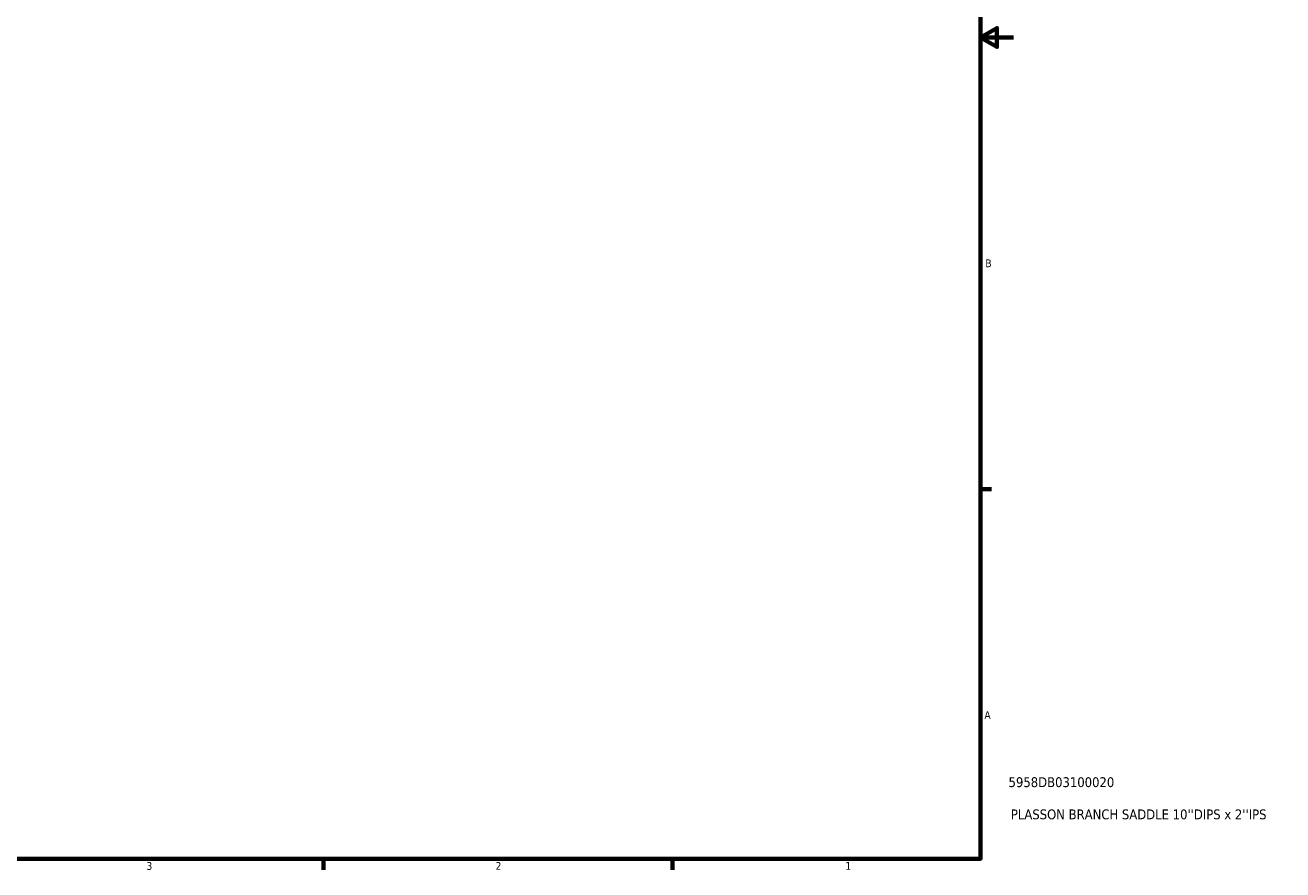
# Model space of a CAD drawing. Header units: inches. Extents: x -10.1 to 53.8, y 0.6 to 56.1.
# Tile 5 of 8: x 21.9 to 37.2, y 0.9 to 11.1. Entities that reach past the tile are written whole.
import ezdxf

# ---------------------------------------------------------------- set-up
doc = ezdxf.new("R2010")
doc.units = ezdxf.units.IN
doc.header["$MEASUREMENT"] = 0
doc.layers.add('Border (ANSI)', color=7, linetype='Continuous', lineweight=70)
doc.layers.add('Title (ANSI)', color=7, linetype='Continuous', lineweight=50)
doc.styles.add('Note Text (ANSI)', font='tahoma.ttf')
doc.styles.add('Text Style29', font='tahoma.ttf')

# ---------------------------------------------------------------- blocks, each defined once
blk = doc.blocks.new('Borders Default Border')
at = {"layer": 'Border (ANSI)'}
for p, q in [((33.5, 5.5), (33.634, 5.5)), ((25.5, 1), (25.5, 0.866)), ((29.75, 1), (29.75, 0.866))]:
    blk.add_line(p, q, dxfattribs=at)
at = {"layer": 'Border (ANSI)', "flags": 128}
for points in [[(0.5, 1), (0.5, 21), (33.5, 21), (33.5, 1), (0.5, 1)], [(33.9, 11), (33.5, 11), (33.7, 11.115), (33.7, 10.885), (33.5, 11)]]:
    blk.add_lwpolyline(points, dxfattribs=at)
at = {"layer": 'Border (ANSI)', "color": 5, "true_color": 0x0000ff, "char_height": 0.0945, "attachment_point": 7, "style": 'Note Text (ANSI)'}
for s, insert in [('B', (33.558, 8.203)), ('A', (33.547, 2.703)), ('3', (23.346, 0.864)), ('2', (27.596, 0.866)), ('1', (31.854, 0.866))]:
    blk.add_mtext(s, dxfattribs=dict(at, insert=insert))
blk = doc.blocks.new('Title Blocks ANSI - Large')
at = {"layer": 'Title (ANSI)', "color": 5, "true_color": 0x0000ff, "style": 'Text Style29'}
for tag, p in [('PART_NUMBER_001', (0.341, 0.873)), ('DESCRIPTION_001', (0.369, 0.481))]:
    blk.add_attdef(tag, p, '', height=0.12, dxfattribs=at)

msp = doc.modelspace()

# ---------------------------------------------------------------- block references
msp.add_blockref('Borders Default Border', (0, 0))
msp.add_blockref('Title Blocks ANSI - Large', (33.5, 1)).add_auto_attribs({'PART_NUMBER_001': '5958DB03100020', 'DESCRIPTION_001': "PLASSON BRANCH SADDLE 10''DIPS x 2''IPS"})

doc.saveas('drawing.dxf')
